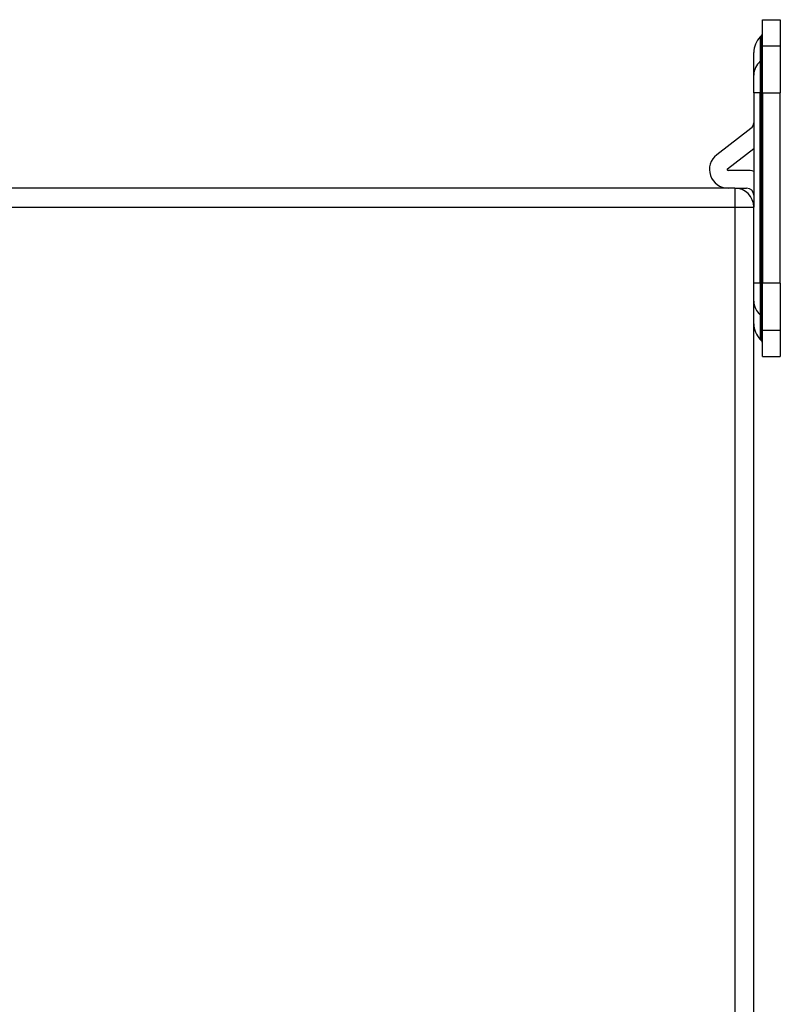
# Model space of a CAD drawing. Header units: inches. Extents: x 5.1 to 81, y 4.4 to 51.
# Tile 43 of 56: x 54.3 to 57.7, y 31.9 to 36.3. Entities that reach past the tile are written whole.
import ezdxf

# ---------------------------------------------------------------- set-up
doc = ezdxf.new("R2010")
doc.units = ezdxf.units.IN
doc.header["$MEASUREMENT"] = 0
doc.layers.add('Visible Edges(ANSI)', color=7, linetype='Continuous', lineweight=25)
doc.layers.add('Visible Tangent Edges(ANSI)', color=7, linetype='Continuous', lineweight=25)

msp = doc.modelspace()

# ---------------------------------------------------------------- linework, layer by layer
at = {"layer": 'Visible Edges(ANSI)'}
for p, q in [((57.5856, 36.1527), (57.5856, 36.2701)), ((57.5856, 36.2701), (57.6644, 36.2701)), ((57.6644, 36.2701), (57.6644, 36.1527)), ((57.5751, 36.1938), (57.5799, 36.1986)), ((57.5463, 36.0242), (57.5463, 36.1242)), ((57.5856, 35.9447), (57.5856, 36.1527)), ((57.6644, 36.1527), (57.6644, 35.9447)), ((57.5463, 35.9447), (57.5463, 36.0242)), ((57.5463, 35.9447), (57.5463, 35.4381)), ((57.5856, 35.9447), (57.5856, 35.0995)), ((57.6644, 35.0995), (57.6644, 35.9447)), ((57.534, 35.7876), (57.3816, 35.6703)), ((57.4297, 35.6079), (57.5463, 35.6977)), ((57.5148, 35.6008), (57.4321, 35.6008)), ((57.4623, 35.5221), (52.1091, 35.5221)), ((57.4623, 35.5221), (57.5148, 35.5221)), ((57.5463, 19.6061), (57.5463, 35.4381)), ((57.5856, 34.8915), (57.5856, 35.0995)), ((57.6644, 35.0995), (57.6644, 34.8915)), ((57.5856, 34.7741), (57.5856, 34.8915)), ((57.6644, 34.8915), (57.6644, 34.7741)), ((57.5751, 34.8504), (57.5799, 34.8456)), ((57.5856, 34.7741), (57.6644, 34.7741))]:
    msp.add_line(p, q, dxfattribs=at)
for centre, radius, start, end in [((57.5659, 36.2125), 0.0197, 315, 0), ((57.6447, 36.1242), 0.0984, 135, 180), ((57.5148, 35.8126), 0.0315, 307.602, 0), ((57.4321, 35.6048), 0.0827, 127.602, 270), ((57.4321, 35.6048), 0.00394, 127.602, 270), ((57.5148, 35.4906), 0.1102, 73.3985, 90), ((57.4623, 35.4381), 0.084, 0, 90), ((57.5148, 35.4906), 0.0315, 0, 90), ((57.6447, 34.92), 0.0984, 180, 225), ((57.5659, 34.8317), 0.0197, 0, 45)]:
    msp.add_arc(centre, radius, start, end, dxfattribs=at)
at = {"layer": 'Visible Tangent Edges(ANSI)'}
for p, q in [((57.5751, 36.1938), (57.5751, 36.0855)), ((57.5799, 36.0897), (57.5799, 36.1986)), ((57.6644, 36.1527), (57.5856, 36.1527)), ((57.5751, 36.0855), (57.5799, 36.0897)), ((57.5751, 36.0855), (57.5751, 35.9447)), ((57.5799, 35.9447), (57.5799, 36.0897)), ((57.5751, 35.9447), (57.5463, 35.9447)), ((57.5751, 35.0995), (57.5751, 35.9447)), ((57.5751, 35.9447), (57.5799, 35.9447)), ((57.5799, 35.9447), (57.5856, 35.9447)), ((57.5799, 35.9447), (57.5799, 35.0995)), ((57.5856, 35.9447), (57.6644, 35.9447)), ((57.4623, 35.5221), (57.4623, 35.4381)), ((52.1091, 35.4381), (57.4623, 35.4381)), ((57.4623, 35.4381), (57.5463, 35.4381)), ((57.4623, 35.4381), (57.4623, 19.6061)), ((57.5751, 35.0995), (57.5463, 35.0995)), ((57.5751, 35.0995), (57.5751, 34.9587)), ((57.5751, 35.0995), (57.5799, 35.0995)), ((57.5799, 35.0995), (57.5856, 35.0995)), ((57.5799, 34.9545), (57.5799, 35.0995)), ((57.6644, 35.0995), (57.5856, 35.0995)), ((57.5751, 34.9587), (57.5751, 34.8504)), ((57.5751, 34.9587), (57.5799, 34.9545)), ((57.5799, 34.8456), (57.5799, 34.9545)), ((57.5856, 34.8915), (57.6644, 34.8915))]:
    msp.add_line(p, q, dxfattribs=at)
for centre, major_axis, start_param, end_param in [((57.6447, 36.0242), (-0.0984, 0), 5.497787, 6.283185), ((57.5659, 36.1019), (0.0197, 0), 5.497787, 6.283185), ((57.6447, 35.02), (-0.0984, 0), 0, 0.785398), ((57.5659, 34.9423), (0.0197, 0), 0, 0.785398)]:
    msp.add_ellipse(centre, major_axis=major_axis, ratio=0.880695, start_param=start_param, end_param=end_param, dxfattribs=at)

doc.saveas('drawing.dxf')
